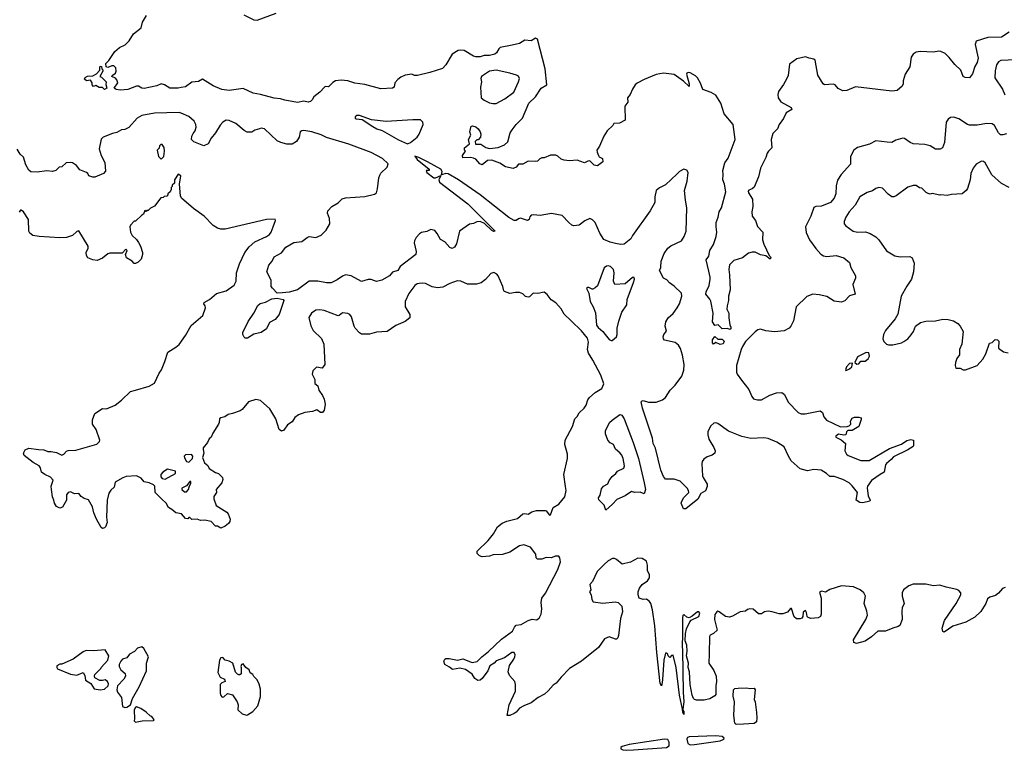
# Model space of a CAD drawing. Extents: x 2087054 to 2277909, y 548907 to 753496.
# Tile 40 of 256: x 2167610 to 2176840, y 568290 to 575137. Entities that reach past the tile are written whole.
import ezdxf

# ---------------------------------------------------------------- set-up
doc = ezdxf.new("R2010")
doc.units = 0

msp = doc.modelspace()

# ---------------------------------------------------------------- linework, layer by layer
at = {"layer": '0CON20XD'}
for points in [[(2173086.2, 574045), (2173045, 573950), (2173021.2, 573915), (2173022, 573895), (2173034.3, 573864.3), (2173042.9, 573852.9), (2173073.3, 573835), (2173077.5, 573805), (2173025, 573767.5), (2172995, 573772.5), (2172955, 573813.3), (2172935, 573810), (2172905, 573793.8), (2172835, 573818.8), (2172765, 573814), (2172715, 573818.8), (2172685, 573830), (2172655, 573857.5), (2172635, 573867.5), (2172585, 573867.5), (2172527, 573843), (2172505, 573842.5), (2172485, 573832.5), (2172465, 573812.5), (2172445, 573807.5), (2172375, 573812.5), (2172325.8, 573784.2), (2172285, 573782.5), (2172263.9, 573756.1), (2172235, 573741.2), (2172165, 573758), (2172110.7, 573790.7), (2172035, 573818.8), (2171994.1, 573815.9), (2171945, 573776.7), (2171923.3, 573785), (2171885, 573830), (2171865, 573840), (2171835, 573846), (2171763.6, 573843.6), (2171760, 573865), (2171787.5, 573905), (2171780, 573915), (2171780, 573935), (2171827, 573973), (2171817.5, 574015), (2171840, 574055), (2171830, 574085), (2171841.7, 574138.3), (2171855, 574142.5), (2171885, 574132.5), (2171906.7, 574115), (2171926.1, 574086.1), (2171932.5, 574065), (2171930, 574035), (2171908.3, 574011.7), (2171895, 574010), (2171880, 573995), (2171881.7, 573971.7), (2171931.7, 573971.7), (2171980.5, 573940.4), (2172015, 573931.2), (2172095, 573939.2), (2172155, 573963.8), (2172185, 573992.5), (2172209.2, 574075), (2172225.8, 574105), (2172264.3, 574155), (2172322.5, 574215), (2172381.2, 574355), (2172445, 574414), (2172497.5, 574495), (2172550.9, 574525), (2172536.2, 574676.2), (2172463.9, 574953.9), (2172445, 574963.3), (2172405, 574940), (2172345, 574946), (2172295, 574914), (2172227.5, 574897.5), (2172115.3, 574874.7), (2172102.1, 574865), (2172081.1, 574825), (2172065, 574813.8), (2172015, 574800), (2171965, 574802.1), (2171925, 574789.4), (2171885, 574789.4), (2171865, 574795.5), (2171775, 574848.2), (2171745, 574852.7), (2171721.6, 574848.4), (2171662.5, 574815), (2171606, 574714), (2171572.1, 574677.9), (2171455, 574641.4), (2171340, 574615), (2171310, 574615), (2171285, 574625.7), (2171225, 574617.3), (2171183.1, 574596.9), (2171154.4, 574575), (2171128.1, 574545), (2171119.4, 574505), (2171105.3, 574494.7), (2170995, 574490.3), (2170845, 574530.4), (2170752.6, 574542.6), (2170685, 574563.5), (2170625, 574570.5), (2170570, 574565), (2170545, 574549.2), (2170505, 574506.7), (2170475, 574510), (2170467.5, 574505), (2170425, 574456.7), (2170366.2, 574415), (2170351.2, 574385), (2170335, 574370), (2170315, 574364.2), (2170274.4, 574374.4), (2170215, 574360.8), (2170095, 574381.4), (2170055, 574395.3), (2169995, 574402), (2169866.2, 574436.2), (2169797.2, 574447.2), (2169705, 574491.4), (2169575, 574473.8), (2169505, 574483.3), (2169425, 574516.2), (2169325, 574580), (2169285, 574558.8), (2169225, 574550), (2169165, 574506.2), (2169125, 574500.6), (2169095, 574494.6), (2169017.5, 574495), (2168967.7, 574527.7), (2168935, 574536), (2168894.1, 574515.9), (2168777.6, 574492.4), (2168755, 574494.6), (2168725, 574513.1), (2168705.6, 574514.4), (2168625, 574483.3), (2168555, 574477.5), (2168513.3, 574483.3), (2168496.7, 574495), (2168530, 574545), (2168521.7, 574571.7), (2168508.3, 574588.3), (2168472.5, 574605), (2168477.5, 574615), (2168507.5, 574635), (2168513.3, 574655), (2168510, 574685), (2168493, 574703), (2168475, 574703.3), (2168435, 574690), (2168420, 574695), (2168417.5, 574725), (2168445.8, 574754.2), (2168502.6, 574837.4), (2168544.2, 574875.8), (2168599.3, 574900.7), (2168635, 574937.5), (2168676.7, 575005), (2168748.3, 575061.7), (2168762.5, 575115), (2168800, 575175)], [(2169711.7, 575181.7), (2169805, 575136.7), (2169835, 575133.3), (2170015, 575198.8)], [(2176885, 575018.5), (2176815, 574974.5), (2176685, 574970.5), (2176575.8, 574934.2), (2176565.9, 574904.1), (2176594.2, 574775), (2176584.4, 574735.6), (2176562.4, 574697.6), (2176540.7, 574629.3), (2176515, 574593.3), (2176474.2, 574594.2), (2176455, 574603.3), (2176432.7, 574662.7), (2176376.4, 574716.4), (2176323.5, 574783.5), (2176285, 574819.4), (2176245, 574839.5), (2176225, 574840.9), (2176175, 574834), (2176050.2, 574839.8), (2176015, 574831.5), (2175986.4, 574813.6), (2175965.6, 574784.4), (2175954.2, 574695.8), (2175912, 574625), (2175893.3, 574565), (2175892.5, 574535), (2175882.5, 574515), (2175835, 574473.3), (2175785, 574466.2), (2175445, 574506.7), (2175365, 574473.3), (2175325, 574470), (2175282.7, 574492.7), (2175255, 574526.7), (2175235, 574532.5), (2175155, 574527.5), (2175143.3, 574535), (2175093, 574617), (2175068.3, 574758.3), (2175055, 574767.5), (2175010, 574775), (2174975, 574788.8), (2174895, 574771.4), (2174825, 574718.8), (2174812.5, 574615), (2174802, 574585), (2174769.4, 574530.6), (2174723.3, 574463.3), (2174716, 574435), (2174719.2, 574405), (2174745.7, 574365.7), (2174842.5, 574315), (2174847.5, 574295), (2174794.6, 574265.4), (2174769.6, 574210.4), (2174729.4, 574155), (2174715, 574112.5), (2174670.3, 574069.7), (2174655.7, 574015), (2174661.4, 573935), (2174628.8, 573905), (2174616, 573885), (2174604.2, 573845.8), (2174552.9, 573745), (2174534.5, 573665), (2174494.2, 573565.8), (2174477.7, 573552.3), (2174445, 573540), (2174439.3, 573530.7), (2174442, 573515), (2174478.9, 573455), (2174481.1, 573385), (2174471.8, 573335), (2174476.1, 573296.1), (2174507.8, 573255), (2174527.4, 573197.4), (2174577.5, 573145), (2174573.2, 573073.2), (2174586.4, 573033.6), (2174636.2, 572926.2), (2174646.7, 572915), (2174650, 572905), (2174645, 572892.5), (2174604.2, 572924.2), (2174555, 572934.2), (2174505, 572958.6), (2174475, 572957.1), (2174442.6, 572947.4), (2174384.5, 572905.5), (2174305, 572880), (2174265, 572840), (2174256.9, 572795), (2174264.5, 572745), (2174269.2, 572605), (2174254.2, 572545.8), (2174254.2, 572505), (2174241.2, 572455), (2174240, 572425), (2174258.8, 572385), (2174256.1, 572343.9), (2174266.2, 572276.2), (2174276.1, 572253.9), (2174275, 572240), (2174266.7, 572233.3), (2174245, 572243.3), (2174195, 572240), (2174156.4, 572276.4), (2174125, 572270), (2174103.1, 572305), (2174110, 572385), (2174088.1, 572498.1), (2174078.9, 572518.9), (2174042.7, 572565), (2174045.5, 572585), (2174073.8, 572645), (2174082.9, 572705), (2174083.8, 572725), (2174070.5, 572779.5), (2174044.1, 572885.9), (2174070.3, 572919.7), (2174080.6, 572975), (2174115, 573031.2), (2174137.7, 573105), (2174145.4, 573145), (2174138.5, 573195), (2174140.4, 573235), (2174158.5, 573285), (2174167.7, 573335), (2174187.5, 573375), (2174228, 573525), (2174215.7, 573595.7), (2174200, 573635), (2174206, 573685), (2174202.9, 573725), (2174221.4, 573795), (2174251.7, 573838.3), (2174318.2, 574015), (2174297.1, 574155), (2174215, 574256), (2174183.1, 574355), (2174135, 574429.2), (2174093.3, 574455), (2174015, 574481.2), (2173993.1, 574543.1), (2173963, 574593), (2173945, 574610), (2173895, 574637.3), (2173875, 574641.9), (2173863.7, 574636.3), (2173860, 574625), (2173885.7, 574534.3), (2173885, 574510), (2173831.4, 574561.4), (2173745, 574624.3), (2173645, 574636), (2173577.7, 574622.3), (2173462.5, 574575), (2173397.7, 574542.3), (2173380, 574525), (2173353.8, 574485), (2173332.7, 574437.3), (2173306.2, 574405), (2173309.4, 574365), (2173283.3, 574325), (2173285.8, 574194.2), (2173232.3, 574167.7), (2173180, 574165), (2173170, 574145), (2173117.5, 574095), (2173086.2, 574045)], [(2176945, 574761.9), (2176806.7, 574755), (2176785, 574743.1), (2176767.7, 574715), (2176754, 574656), (2176752.7, 574592.7), (2176824.3, 574485), (2176845, 574431.2)], [(2168405, 574484), (2168385, 574500), (2168355, 574500), (2168325, 574520), (2168301.7, 574511.7), (2168290, 574525), (2168290, 574545), (2168275, 574570), (2168235, 574562.5), (2168218.3, 574578.3), (2168222.5, 574595), (2168245, 574607.5), (2168295, 574610), (2168329.3, 574630.7), (2168360, 574665), (2168360, 574695), (2168365, 574700), (2168378.3, 574698.3), (2168380, 574675), (2168388.3, 574668.3), (2168390, 574655), (2168360, 574605), (2168378.3, 574598.3), (2168420, 574555), (2168418.3, 574528.3), (2168427.5, 574495), (2168405, 574484)], [(2172045, 574351.4), (2172075, 574352.9), (2172158, 574395), (2172241.1, 574458.9), (2172285.8, 574555), (2172293.8, 574585), (2172285, 574606.2), (2172267.6, 574617.6), (2172205, 574636), (2172075, 574664.4), (2172014, 574655), (2171938, 574605), (2171934.3, 574585.7), (2171939.4, 574555), (2171929.2, 574505), (2171936.2, 574405), (2171962.6, 574382.6), (2172015, 574358.6), (2172045, 574351.4)], [(2171430, 573725), (2171420, 573725), (2171427.5, 573705), (2171493.3, 573655), (2171506.7, 573655), (2171557.5, 573677.5), (2171539.5, 573635), (2171545.8, 573615), (2171810.2, 573410.2), (2172066.2, 573155), (2172055, 573152.5), (2172035, 573162), (2171965.8, 573225.8), (2171925, 573246), (2171896.1, 573243.9), (2171865, 573226), (2171825, 573221.6), (2171734, 573156), (2171705, 573037.5), (2171685, 573005.7), (2171665, 572993.1), (2171642.1, 573002.1), (2171595, 573053.8), (2171555.8, 573075.8), (2171522.2, 573132.2), (2171500.5, 573160.4), (2171465, 573170), (2171425, 573151.2), (2171375, 573142.5), (2171358.7, 573131.3), (2171325.8, 573095), (2171310.8, 573065), (2171309.2, 573045), (2171325.8, 572965.8), (2171323.8, 572935), (2171176, 572825), (2171153.3, 572785), (2171105, 572771.2), (2171077.5, 572735), (2171005.5, 572694.5), (2170955, 572684.4), (2170905, 572703.3), (2170877, 572703), (2170815, 572683.8), (2170715.7, 572735.7), (2170665, 572744.3), (2170635, 572734.3), (2170585, 572699.2), (2170528.9, 572671.1), (2170485, 572669.5), (2170405, 572687.8), (2170325, 572687.5), (2170215, 572605.6), (2170135, 572582.7), (2170075, 572578.2), (2170025, 572574.2), (2169979.7, 572619.7), (2169968.8, 572635), (2169968.8, 572695), (2169926.7, 572775), (2169946, 572835), (2169977.1, 572872.9), (2169994, 572915), (2170065, 572952), (2170105, 573004), (2170180.9, 573049.1), (2170255, 573059.4), (2170303.4, 573096.6), (2170325, 573106), (2170385, 573096.2), (2170435, 573116), (2170482.5, 573165), (2170518.5, 573225), (2170512.8, 573272.8), (2170495.6, 573325), (2170500, 573345), (2170535.8, 573385), (2170595, 573420), (2170631.4, 573458.6), (2170665, 573468), (2170845, 573480.5), (2170935, 573500.9), (2170955.8, 573514.2), (2170962.8, 573552.8), (2170975.3, 573654.7), (2170985, 573680), (2170995, 573697.5), (2171054.4, 573755), (2171063.1, 573785), (2171010, 573835), (2170905, 573891.7), (2170695, 573971.4), (2170485, 574032.9), (2170435, 574058.4), (2170348.9, 574085), (2170275, 574097.4), (2170253.4, 574096.6), (2170240, 574085), (2170231.1, 574035), (2170204.3, 573995), (2170165, 573970.4), (2170115, 573970), (2170059.2, 573985), (2170025, 574002.5), (2169905, 574114.2), (2169875, 574119.2), (2169856.7, 574113.3), (2169815, 574100.8), (2169785, 574084.3), (2169743.2, 574083.2), (2169715, 574097.5), (2169635, 574164.4), (2169575, 574192.5), (2169545, 574194), (2169515, 574176.2), (2169490.7, 574149.3), (2169444.3, 574075), (2169404.5, 574025.5), (2169377, 573973), (2169335, 573956), (2169243.7, 573993.7), (2169221.2, 574015), (2169224.2, 574045.8), (2169235, 574070), (2169255.5, 574094.5), (2169265, 574130), (2169262.5, 574155), (2169244.3, 574185), (2169195, 574230), (2169125, 574262.3), (2169105, 574266), (2168875, 574261.2), (2168755, 574239.6), (2168712.3, 574215), (2168632.2, 574127.8), (2168595, 574109.1), (2168565.5, 574105.4), (2168520.6, 574079.4), (2168480, 574070), (2168393.3, 574035), (2168375, 574016.7), (2168356.2, 573925), (2168373.8, 573863.8), (2168407, 573797), (2168415, 573717.5), (2168395, 573695.8), (2168315, 573660.9), (2168295, 573659.6), (2168257.5, 573675), (2168250, 573695), (2168236.7, 573705), (2168175, 573730.6), (2168141.9, 573771.9), (2168105.6, 573795.6), (2168085, 573798), (2168044.4, 573795.6), (2168005, 573756.7), (2167980, 573755), (2167950, 573725), (2167916.4, 573713.6), (2167865, 573720), (2167775, 573708.8), (2167715, 573710), (2167695.9, 573725.9), (2167667.3, 573777.3), (2167645, 573847.5), (2167615, 573877.5), (2167585, 573923.3)], [(2171245, 573974.7), (2171274.2, 573985.7), (2171335, 574035.6), (2171355.6, 574065), (2171393.1, 574155), (2171389.2, 574175), (2171367.4, 574197.4), (2171295, 574198.6), (2171045, 574181.2), (2170907.2, 574197.2), (2170795, 574238.8), (2170771.2, 574238.8), (2170755, 574226.7), (2170755.8, 574215), (2170765, 574208.9), (2170820.6, 574200.6), (2170920, 574135), (2170958.1, 574115), (2171009.1, 574099.1), (2171161.6, 574011.6), (2171245, 573974.7)], [(2176862, 574068), (2176825, 574056.9), (2176805, 574059.2), (2176785.5, 574075.5), (2176746.7, 574145), (2176725, 574161.5), (2176675, 574164), (2176585, 574148.8), (2176515, 574148.9), (2176494.6, 574154.6), (2176415, 574208.1), (2176366.1, 574223.9), (2176335, 574220), (2176314.5, 574205.5), (2176294.5, 574175.5), (2176280.8, 573985), (2176260.8, 573935), (2176237.9, 573922.1), (2176195, 573924.6), (2176145, 573954.4), (2176095, 573967.1), (2175985, 573971.9), (2175956.2, 573985), (2175905, 574022), (2175887.3, 574027.3), (2175822.6, 574007.4), (2175785, 573987.1), (2175740.5, 573989.6), (2175635, 574002), (2175575, 573968.8), (2175465, 573939.2), (2175428, 573915), (2175397.5, 573855), (2175397, 573783), (2175311.2, 573685), (2175277, 573633), (2175265, 573580), (2175261.1, 573505), (2175245, 573463.8), (2175210, 573425), (2175125, 573390), (2175073.9, 573386.1), (2175053.6, 573376.4), (2175025.9, 573294.1), (2174976.7, 573195), (2174982.7, 573142.7), (2175014.3, 573074.3), (2175072.1, 572992.1), (2175118.7, 572938.7), (2175145, 572922.9), (2175175, 572916.9), (2175265, 572926), (2175335, 572904.2), (2175390.3, 572860.3), (2175402.5, 572815), (2175444.2, 572735), (2175444.2, 572715), (2175420.8, 572655), (2175442.5, 572565), (2175390.3, 572549.7), (2175345, 572502.9), (2175315, 572488.1), (2175245, 572500), (2175175, 572542.5), (2175105, 572557.1), (2175045, 572563.8), (2174988.3, 572541.7), (2174890, 572445), (2174864.4, 572315), (2174839.2, 572265), (2174823.4, 572246.6), (2174775, 572221.5), (2174685, 572211.8), (2174605, 572221.5), (2174555, 572235.8), (2174529.3, 572230.7), (2174505, 572212.9), (2174415, 572119.4), (2174384.7, 572075.3), (2174374.5, 572044.5), (2174330.8, 571895), (2174329.5, 571835), (2174336.7, 571815), (2174375, 571760), (2174445, 571672), (2174472.9, 571605), (2174490, 571585), (2174525, 571574.6), (2174564.6, 571575.4), (2174642.7, 571617.3), (2174705, 571640), (2174755, 571644.3), (2174778.6, 571625), (2174815, 571552), (2174908.6, 571455), (2174935, 571443.9), (2174973.1, 571443.1), (2175115, 571471.4), (2175135, 571456.2), (2175148.9, 571415), (2175172.5, 571385), (2175305, 571320), (2175365.9, 571324.1), (2175385, 571331.2), (2175400, 571345), (2175396.7, 571375), (2175415, 571403.3), (2175435, 571413.3), (2175475, 571413.3), (2175496.7, 571405), (2175499.2, 571389.2), (2175475, 571324.2), (2175415, 571288), (2175372.9, 571287.1), (2175362, 571275), (2175353.6, 571246.4), (2175336.4, 571243.6), (2175285, 571252.5), (2175260, 571235), (2175260, 571225), (2175309.6, 571199.6), (2175352, 571165), (2175344.4, 571095), (2175359.2, 571065), (2175375, 571051.9), (2175496.3, 571006.3), (2175574.3, 571004.3), (2175765, 571116.9), (2175875, 571160), (2175925, 571193.8), (2175965, 571202.5), (2175990, 571195), (2175990, 571145), (2175985, 571137.5), (2175936.7, 571105), (2175800.6, 571039.4), (2175780.8, 571015), (2175735, 570978.6), (2175726.3, 570963.7), (2175712.9, 570897.1), (2175676.1, 570873.9), (2175595, 570817.5), (2175558.6, 570765), (2175555.7, 570745), (2175564.2, 570675), (2175583.8, 570635), (2175580, 570625), (2175515, 570610), (2175485, 570611.5), (2175452, 570635), (2175464.2, 570705), (2175415, 570767.5), (2175385, 570795.7), (2175325, 570828.1), (2175245, 570856.4), (2175205, 570857.1), (2175174, 570885), (2175124.4, 570914.5), (2175055, 570922.9), (2174995, 570910), (2174925, 570928.8), (2174843.4, 571003.4), (2174817.1, 571045), (2174776, 571135), (2174708.3, 571178.3), (2174625, 571210.5), (2174585, 571217.9), (2174465, 571211.5), (2174379.1, 571229.1), (2174255, 571281.9), (2174155, 571352.5), (2174135, 571357.5), (2174115.9, 571354.1), (2174089.7, 571330.3), (2174061.7, 571278.3), (2174060.8, 571245), (2174071.4, 571205), (2174118.3, 571128.3), (2174128, 571095), (2174126.2, 571075), (2174102.5, 571055), (2174055, 571039.2), (2174022.1, 571017.9), (2174008, 570995), (2174005.9, 570974.1), (2174011.9, 570861.9), (2174016.2, 570845), (2174055.8, 570785), (2174055, 570762.5), (2174037.9, 570722.1), (2173995, 570697.5), (2173966.4, 570643.6), (2173855, 570552), (2173833.6, 570553.6), (2173812, 570605), (2173815.8, 570625), (2173835, 570660), (2173881.2, 570705), (2173879.2, 570725), (2173867.5, 570745), (2173802.5, 570812.5), (2173745, 570831.9), (2173665, 570831.9), (2173644.1, 570855), (2173620.9, 570915), (2173571.2, 571121.2), (2173549.3, 571165), (2173542.2, 571215), (2173447, 571495), (2173434.7, 571555), (2173443.8, 571566.2), (2173455, 571568.1), (2173505, 571552.9), (2173575, 571553.3), (2173637, 571573), (2173665, 571596), (2173707.1, 571665), (2173755, 571712.9), (2173818.1, 571795), (2173836.4, 571853.6), (2173838.1, 571905), (2173824.3, 571994.3), (2173804, 572055), (2173785, 572086.2), (2173755, 572110), (2173655, 572132.5), (2173644.5, 572144.5), (2173642.5, 572165), (2173647.8, 572185), (2173671.8, 572218.2), (2173662, 572265), (2173667.1, 572305), (2173688.5, 572341.5), (2173736, 572384), (2173774.5, 572435.5), (2173794.2, 572475), (2173815.9, 572545.9), (2173812.5, 572575), (2173745, 572638), (2173700.6, 572670.6), (2173675, 572700), (2173646, 572716), (2173608.8, 572785), (2173618.6, 572815), (2173622.9, 572875), (2173650, 572945), (2173686.9, 572995), (2173713.5, 573016.5), (2173814, 573065), (2173840, 573105), (2173856.7, 573155), (2173863.3, 573375), (2173850, 573445), (2173842.5, 573535), (2173865.7, 573625), (2173876.7, 573705), (2173865, 573727.5), (2173835, 573736.2), (2173795, 573713.3), (2173771.4, 573688.6), (2173665, 573590), (2173608.8, 573561.2), (2173577.5, 573535), (2173563.9, 573476.1), (2173562.5, 573425), (2173521.4, 573345), (2173355.6, 573115), (2173337.7, 573082.3), (2173275, 573031.9), (2173245, 573030), (2173195, 573038.9), (2173145, 573051.8), (2173085, 573078), (2173049.2, 573135), (2173005.5, 573235.5), (2172980.3, 573260.3), (2172955, 573273.8), (2172909.1, 573250.9), (2172855, 573212.5), (2172805, 573203.8), (2172785, 573212), (2172756.7, 573236.7), (2172695, 573302.5), (2172595, 573321.4), (2172487.7, 573302.3), (2172425, 573309.2), (2172405, 573304), (2172390.9, 573289.1), (2172385, 573263.3), (2172370, 573255), (2172305, 573276.9), (2172285, 573271.4), (2172265, 573254), (2172245, 573255.5), (2172195, 573283.9), (2171925.3, 573495), (2171722.9, 573635), (2171625, 573692.2), (2171605, 573694.1), (2171562.5, 573682.5), (2171569.3, 573715), (2171556.5, 573735), (2171432, 573805), (2171350, 573845), (2171313.6, 573856.4), (2171335, 573826.7), (2171447.5, 573735), (2171447.5, 573722.5), (2171430, 573725)], [(2168935, 573830), (2168960, 573855), (2168967.5, 573905), (2168965, 573940), (2168945, 573967.5), (2168933, 573967), (2168920, 573955), (2168917, 573933), (2168900, 573915), (2168910, 573855), (2168935, 573830)], [(2176885, 573564), (2176815, 573601.2), (2176724.2, 573684.2), (2176660, 573795), (2176645, 573807.5), (2176625, 573812.5), (2176577, 573783), (2176547.5, 573745), (2176526.7, 573695), (2176518.8, 573635), (2176495.9, 573554.1), (2176483.3, 573535), (2176446.1, 573503.9), (2176345, 573498.8), (2176305, 573488.8), (2176245, 573496.7), (2176235, 573492.5), (2176163, 573507), (2176145, 573502.5), (2176125, 573507.5), (2176107, 573517), (2176067, 573557), (2176045, 573562.5), (2176015, 573582.5), (2175985, 573583.3), (2175935, 573566.7), (2175825, 573487.5), (2175805, 573477.5), (2175785, 573477.5), (2175750.7, 573500.7), (2175698.3, 573558.3), (2175665, 573563.3), (2175635, 573553.3), (2175605.9, 573534.1), (2175555, 573518.8), (2175485, 573476.7), (2175442.3, 573397.7), (2175386, 573335), (2175354.4, 573285), (2175338, 573245), (2175340, 573225), (2175354.3, 573204.3), (2175422.5, 573155), (2175465, 573146.2), (2175538.3, 573148.3), (2175583.6, 573133.6), (2175635, 573103.3), (2175665, 573072.5), (2175735, 572972), (2175815, 572922.5), (2175865, 572914), (2175955, 572916.2), (2175977.5, 572905), (2175996.2, 572855), (2175990, 572775), (2175968.8, 572705), (2175925, 572640), (2175873.6, 572546.4), (2175841.7, 572378.3), (2175815.8, 572334.2), (2175727.5, 572225), (2175707.5, 572185), (2175702.5, 572145), (2175711.7, 572121.7), (2175735, 572097.5), (2175755, 572090), (2175795, 572090), (2175875, 572108.8), (2175898.8, 572121.2), (2175935, 572146.2), (2175967.3, 572182.7), (2175988.8, 572215), (2176007.5, 572265), (2176055, 572297.5), (2176105, 572310), (2176195, 572313.3), (2176265, 572328.8), (2176315, 572326.2), (2176365, 572313.3), (2176405, 572290), (2176426.7, 572265), (2176453.3, 572215), (2176441.2, 572095), (2176420, 572045), (2176418.8, 571995), (2176395, 571962.5), (2176383.8, 571925), (2176380, 571895), (2176385, 571870), (2176425, 571870), (2176455, 571856.7), (2176475, 571856.7), (2176585, 571896.7), (2176637.5, 571955), (2176666.2, 572003.8), (2176700, 572105), (2176725, 572110), (2176755, 572140), (2176775, 572137.5), (2176787.5, 572125), (2176785, 572060), (2176833, 572023), (2176875, 572013.8)], [(2173634.3, 568954.3), (2173634.2, 568925), (2173625.7, 568894.3), (2173613.8, 568915), (2173581.2, 569205), (2173564.7, 569455), (2173542.2, 569605), (2173527.5, 569665), (2173515, 569684), (2173485, 569706.7), (2173455, 569703.3), (2173417, 569717), (2173406.4, 569746.4), (2173406.2, 569775), (2173419.5, 569810.4), (2173446.7, 569845), (2173495, 569876.7), (2173515, 569907.5), (2173513.1, 569935), (2173494.5, 569975), (2173496.7, 570025), (2173485, 570063.3), (2173445, 570087.5), (2173405, 570090), (2173335, 570053.8), (2173257, 570033), (2173205, 570077.5), (2173185, 570087.5), (2173167, 570087), (2173125, 570066.7), (2173089.7, 570030.3), (2173023.8, 569965), (2172979.2, 569870.8), (2172953.8, 569845), (2172962.5, 569795), (2172952.5, 569775), (2172967, 569747), (2172973, 569703), (2172985, 569680), (2173075, 569667.5), (2173191.7, 569681.7), (2173220, 569675), (2173255, 569640), (2173261.7, 569588.3), (2173243.3, 569525), (2173223.6, 569366.4), (2173216.1, 569343.9), (2173205, 569332.5), (2173195, 569332.5), (2173135, 569353.3), (2173092.5, 569335), (2173035.7, 569254.3), (2172877.5, 569125), (2172765, 569056.7), (2172684.3, 568975.7), (2172639.5, 568920.4), (2172610.5, 568899.6), (2172565, 568846.7), (2172528.8, 568815), (2172468.8, 568785), (2172406.1, 568733.9), (2172334.6, 568705.4), (2172295.7, 568684.3), (2172265, 568646.7), (2172246.7, 568635), (2172205, 568616.2), (2172180, 568615), (2172198.8, 568715), (2172257.5, 568845), (2172258.8, 568905), (2172252.5, 568935), (2172201.7, 568991.7), (2172190, 569025), (2172200, 569085), (2172243.3, 569145), (2172250, 569165), (2172253.3, 569185), (2172245, 569206.7), (2172222.5, 569205), (2172153.9, 569156.1), (2172075, 569128.8), (2172058.8, 569105), (2172018, 569082), (2171997.5, 569035), (2171946.6, 568963.4), (2171925, 568947.5), (2171905, 568942.5), (2171875, 568964), (2171851.7, 569001.7), (2171788.5, 569048.5), (2171735, 569058.1), (2171666, 569046), (2171640.5, 569070.4), (2171596.2, 569095), (2171586.2, 569125), (2171595, 569143.3), (2171605, 569149.2), (2171635, 569150.6), (2171715, 569134.3), (2171765, 569148.1), (2171852.6, 569112.6), (2171898.9, 569121.1), (2171943.7, 569166.3), (2172005.7, 569215), (2172125, 569331.9), (2172230, 569405), (2172249.4, 569445), (2172265, 569462.5), (2172310.3, 569469.7), (2172375, 569507.5), (2172415, 569518), (2172455, 569511.2), (2172480.5, 569529.6), (2172498, 569565), (2172505.8, 569614.2), (2172499.2, 569675), (2172504, 569715), (2172538.3, 569761.7), (2172655.6, 569985), (2172678.9, 570055), (2172674.2, 570094.2), (2172665, 570110), (2172630.7, 570109.3), (2172595, 570092.5), (2172545, 570096.7), (2172505, 570082.5), (2172465, 570080), (2172450, 570095), (2172448.3, 570128.3), (2172397.5, 570195), (2172335, 570214.2), (2172295, 570205.6), (2172205, 570147.3), (2172135, 570123.2), (2172049.5, 570120.5), (2172015, 570110.4), (2171945, 570102.7), (2171921.7, 570111.7), (2171898, 570135), (2171897.5, 570155), (2172002.5, 570257.5), (2172051.9, 570318.1), (2172088.2, 570385), (2172132, 570418), (2172175.9, 570435.9), (2172275, 570461.1), (2172325.5, 570504.5), (2172345, 570509.2), (2172375, 570503.3), (2172410, 570525), (2172453.9, 570536.1), (2172535, 570536.7), (2172545, 570532.5), (2172575, 570493.3), (2172585, 570497.5), (2172610, 570565), (2172664, 570595), (2172718.8, 570665), (2172731.2, 570725), (2172726.7, 570763.3), (2172710, 570875), (2172744, 571025), (2172745.7, 571065), (2172721.4, 571155), (2172722.9, 571195), (2172790.8, 571325), (2172812.7, 571397.3), (2172835, 571417.5), (2172856.1, 571453.9), (2172903, 571497), (2172919.2, 571525), (2172935.7, 571574.3), (2172951.4, 571595), (2173005, 571643.1), (2173068.5, 571681.4), (2173086.2, 571725), (2173058.8, 571805), (2172983.8, 571945), (2172940.6, 572010.6), (2172934.1, 572045), (2172942.2, 572115), (2172931.8, 572151.8), (2172875, 572221.1), (2172779.7, 572315), (2172715, 572376.7), (2172685, 572426.2), (2172635, 572483.9), (2172591.7, 572511.7), (2172555, 572562.5), (2172525, 572584.2), (2172467.9, 572572.1), (2172422.5, 572575), (2172389.1, 572540.9), (2172375, 572535.8), (2172352.6, 572542.6), (2172325, 572568), (2172295, 572580), (2172259.3, 572580.7), (2172205, 572570), (2172155, 572590), (2172147.5, 572595), (2172140, 572635), (2172096.1, 572736.1), (2172083, 572753), (2172055, 572767.5), (2172025, 572757.5), (2171977, 572703), (2171935, 572672), (2171893.3, 572656.7), (2171807.1, 572657.1), (2171745, 572685.9), (2171711.1, 572688.9), (2171643.3, 572665), (2171575, 572631.5), (2171525, 572623.5), (2171475, 572634.3), (2171415, 572664), (2171385, 572668.8), (2171356.2, 572663.8), (2171335, 572660), (2171313.3, 572645), (2171258.8, 572571.2), (2171223.3, 572495), (2171223.8, 572445), (2171266.2, 572375), (2171266.1, 572343.9), (2171225, 572308), (2171135, 572272), (2171055, 572216.2), (2170955, 572209.2), (2170889.5, 572190.4), (2170815, 572189.2), (2170795, 572200.8), (2170754.2, 572245), (2170743.8, 572265), (2170721.7, 572351.7), (2170705, 572373.3), (2170685, 572383.8), (2170635, 572390), (2170606.1, 572363.9), (2170595, 572361.2), (2170465, 572412), (2170425, 572418.8), (2170385, 572413.3), (2170345, 572387.5), (2170320, 572345), (2170338.3, 572268.3), (2170360, 572225), (2170438.3, 572148.3), (2170462.5, 572095), (2170470, 571905), (2170445, 571872.5), (2170390.7, 571879.3), (2170358.8, 571845), (2170351.2, 571815), (2170376.2, 571765), (2170376.4, 571726.4), (2170403.3, 571705), (2170413.3, 571665), (2170450, 571615), (2170465, 571580), (2170473.8, 571535), (2170471.7, 571511.7), (2170465, 571477.5), (2170450, 571455), (2170431.2, 571455), (2170395, 571479.1), (2170355, 571465.8), (2170283.4, 571456.6), (2170224.8, 571435.2), (2170190, 571410), (2170165, 571368.6), (2170120.3, 571339.7), (2170085, 571290), (2170065, 571280), (2170040.8, 571295), (2170010, 571395), (2169955, 571490), (2169867.3, 571567.3), (2169825, 571578.8), (2169755, 571556.2), (2169695, 571483.8), (2169677.9, 571472.1), (2169605, 571445.7), (2169565, 571438), (2169533.9, 571416.1), (2169495, 571404), (2169484.2, 571395), (2169478.6, 571361.4), (2169474.3, 571345), (2169419.1, 571260.9), (2169404.1, 571225.9), (2169385, 571207.5), (2169371.2, 571175), (2169330, 571125), (2169328.3, 571108.3), (2169337.5, 571075), (2169322.5, 571035), (2169342.5, 570985), (2169375, 570957.5), (2169385, 570930), (2169445, 570893.3), (2169475, 570883.3), (2169511.2, 570845), (2169513.6, 570826.4), (2169503.8, 570795), (2169451.2, 570735), (2169453.3, 570705), (2169430.5, 570669.6), (2169430, 570645), (2169452.9, 570582.9), (2169550.9, 570520.9), (2169565, 570506.2), (2169582.5, 570455), (2169579.1, 570435), (2169566.9, 570415), (2169535, 570389.2), (2169495, 570372.5), (2169465, 570390), (2169445, 570390), (2169405, 570432.5), (2169345, 570446.7), (2169305, 570443.3), (2169273.6, 570456.4), (2169225, 570452.5), (2169205, 570470), (2169195, 570470), (2169185, 570460), (2169165, 570463.3), (2169126.1, 570506.1), (2169072.5, 570515), (2169036.2, 570546.2), (2169003.3, 570565), (2168983.3, 570605), (2168942.7, 570642.7), (2168881.2, 570705), (2168876.7, 570765), (2168865, 570777.5), (2168825, 570796.7), (2168776.4, 570806.4), (2168749.3, 570839.3), (2168705, 570862.5), (2168607, 570857), (2168576.4, 570843.6), (2168505, 570802.5), (2168495.5, 570754.5), (2168462.8, 570727.2), (2168445, 570700), (2168429.2, 570635), (2168424.3, 570475), (2168430, 570425), (2168414, 570385), (2168405, 570374), (2168385, 570368.8), (2168375, 570376.7), (2168330, 570455), (2168305.7, 570515), (2168291.7, 570571.7), (2168255, 570637.5), (2168215, 570650), (2168187, 570667), (2168165, 570697.5), (2168125, 570693.3), (2168085, 570711.4), (2168063.5, 570706.5), (2168048.8, 570685), (2168050, 570635), (2168010.4, 570569.6), (2167985, 570558.9), (2167955, 570575.5), (2167934.7, 570604.7), (2167930, 570635), (2167916, 570665), (2167906.7, 570735), (2167906.2, 570765), (2167925, 570820), (2167899.1, 570849.1), (2167845, 570873.3), (2167815, 570897.5), (2167805, 570937.5), (2167791.2, 570955), (2167735, 570987.1), (2167652.4, 571052.4), (2167646, 571075), (2167660, 571105), (2167695, 571122), (2167785, 571107.5), (2167835, 571107.1), (2167875, 571089.4), (2167905, 571090.8), (2167955, 571080), (2168005, 571057.1), (2168023.8, 571065), (2168048.3, 571091.7), (2168065, 571100), (2168135, 571103.8), (2168332.7, 571157.3), (2168358.8, 571185), (2168360, 571195), (2168326.2, 571295), (2168293.8, 571345), (2168293.9, 571386.1), (2168313.8, 571445), (2168385, 571493.3), (2168425, 571490), (2168506.1, 571523.9), (2168565, 571570), (2168647.7, 571652.3), (2168694, 571666), (2168825, 571702.5), (2168875, 571730), (2168917.5, 571825), (2168940, 571855), (2168972, 571935), (2168997.7, 572022.3), (2169075, 572068), (2169105, 572094), (2169165, 572176.7), (2169217.7, 572272.3), (2169327.5, 572365), (2169350.9, 572435), (2169348.5, 572455), (2169336, 572475), (2169338, 572485), (2169389.2, 572515), (2169455, 572572), (2169545, 572594.3), (2169621.7, 572648.3), (2169638, 572685), (2169642.9, 572765), (2169671.7, 572848.3), (2169721.2, 572955), (2169760.8, 573009.2), (2169815, 573056.2), (2169922.5, 573105), (2169951.2, 573125), (2169966.2, 573145), (2169985.9, 573194.1), (2170006.7, 573255), (2170005, 573266.7), (2169925, 573265.4), (2169535, 573174.7), (2169494.1, 573174.1), (2169463.1, 573183.1), (2169425, 573209.5), (2169339.5, 573295), (2169238.1, 573368.1), (2169126, 573465), (2169118, 573485), (2169107.5, 573595), (2169120, 573675), (2169095, 573690), (2169062.5, 573635), (2169060, 573605), (2169040, 573585), (2169040, 573575), (2169030, 573565), (2169030, 573545), (2169020, 573525), (2169000, 573505), (2169000, 573495), (2168988.3, 573481.7), (2168965, 573480), (2168955, 573470)], [(2168955, 573470), (2168931.7, 573468.3), (2168875, 573390), (2168835, 573370), (2168815, 573350), (2168801.7, 573348.3), (2168795, 573340), (2168781.7, 573348.3), (2168770, 573315), (2168753.6, 573306.4), (2168695, 573250), (2168681.7, 573248.3), (2168648.3, 573211.7), (2168642.5, 573195), (2168647.5, 573145), (2168663.9, 573113.9), (2168705, 573077.5), (2168725, 573047.5), (2168743.8, 573015), (2168762.5, 572955), (2168762.5, 572935), (2168748.3, 572891.7), (2168720, 572865), (2168695, 572852.5), (2168683, 572853), (2168663, 572873), (2168612.5, 572905), (2168602.5, 572935), (2168616.2, 572975), (2168605, 572986.7), (2168572, 572948), (2168455, 572950), (2168435, 572943.3), (2168385, 572902), (2168335, 572878.8), (2168295, 572886), (2168247.5, 572905), (2168235.9, 572925.9), (2168234, 572955), (2168250.8, 572995), (2168250.8, 573015), (2168165, 573157.5), (2168145, 573152), (2168104.4, 573115), (2168050, 573095), (2167986.7, 573093.3), (2167791.2, 573105), (2167734, 573115), (2167705, 573136.2), (2167694.5, 573155), (2167692.4, 573265), (2167645, 573335.8), (2167625, 573353.3), (2167617.5, 573352.5), (2167606.1, 573333.9)], [(2173155, 572130), (2173165, 572131.2), (2173203.3, 572165), (2173210, 572185), (2173210, 572245), (2173225, 572310), (2173254.2, 572395), (2173300, 572465), (2173304.2, 572515), (2173365.4, 572675.4), (2173372.2, 572705), (2173369.4, 572719.4), (2173355, 572719.2), (2173285, 572660.7), (2173190, 572655), (2173177.5, 572685), (2173183.3, 572765), (2173176.2, 572795), (2173147.5, 572825), (2173125, 572831.2), (2173111.7, 572828.3), (2173088.3, 572811.7), (2173025, 572642.5), (2173006.1, 572623.9), (2172981.7, 572611.7), (2172975, 572610), (2172945, 572627.5), (2172935, 572627.5), (2172923, 572617), (2172944.3, 572574.3), (2172957.5, 572495), (2172986.9, 572446.9), (2173008.6, 572388.6), (2173017.1, 572275), (2173032.2, 572252.2), (2173077.9, 572215), (2173097.8, 572187.8), (2173135, 572140.5), (2173155, 572130)], [(2169725, 572151.2), (2169715, 572161.2), (2169701.5, 572185), (2169702.5, 572205), (2169752.9, 572307.1), (2169804.3, 572385), (2169840.9, 572459.1), (2169865, 572476.9), (2169915, 572490), (2169975, 572521.5), (2170025, 572527.5), (2170080, 572515), (2170086, 572505), (2170040.8, 572375), (2170005, 572328), (2169952.5, 572297.5), (2169925, 572240), (2169875, 572206.2), (2169805, 572189.2), (2169745, 572152), (2169725, 572151.2)], [(2174175, 572093.3), (2174135, 572110), (2174115, 572097.5), (2174105, 572107.5), (2174104.2, 572135), (2174125, 572167.5), (2174153, 572143), (2174195, 572142.5), (2174212.5, 572125), (2174205, 572100), (2174175, 572093.3)], [(2175458.3, 571908.3), (2175475, 571912.5), (2175495, 571937.5), (2175535, 571937.5), (2175565, 571957.5), (2175576.7, 571985), (2175570, 572015), (2175545, 572017.5), (2175465, 571977.5), (2175440, 571925), (2175458.3, 571908.3)], [(2175355, 571850), (2175365, 571852.5), (2175390, 571865), (2175410, 571885), (2175418.3, 571918.3), (2175390, 571915), (2175360, 571885), (2175350, 571855), (2175355, 571850)], [(2173105, 570540), (2173088.3, 570588.3), (2173038.3, 570638.3), (2173036.7, 570655), (2173050, 570680), (2173065, 570740), (2173083.6, 570766.4), (2173122.5, 570787.5), (2173135, 570816.7), (2173164, 570855), (2173197.6, 570882.4), (2173215, 570905.3), (2173272.9, 570935), (2173280.8, 570955), (2173268, 571025), (2173253.8, 571055), (2173237, 571077), (2173195, 571112.5), (2173175.9, 571155.9), (2173145, 571171.2), (2173123.3, 571195), (2173101.2, 571255), (2173102.9, 571285), (2173138.3, 571361.7), (2173162.5, 571385), (2173235, 571436), (2173255, 571429.2), (2173275, 571396.5), (2173361.2, 571175), (2173411.9, 571025), (2173464.2, 570795), (2173475.7, 570735), (2173465, 570693.8), (2173425, 570708.9), (2173375.6, 570705.6), (2173345, 570713.8), (2173286.7, 570675), (2173208.3, 570641.7), (2173167.5, 570595), (2173105, 570540)], [(2169195, 570990), (2169230, 571025), (2169233.3, 571045), (2169221.7, 571061.7), (2169165, 571057.5), (2169152.8, 571047.2), (2169155, 571031.2), (2169175, 570996.7), (2169195, 570990)], [(2168975, 570830), (2169070, 570885), (2169070, 570905), (2168995, 570923.3), (2168950.8, 570895), (2168931.9, 570875), (2168931.9, 570851.9), (2168945, 570836.2), (2168975, 570830)], [(2169155, 570712.5), (2169175, 570713.3), (2169193.8, 570735), (2169201.2, 570768.8), (2169215, 570790), (2169215, 570807.5), (2169205, 570810), (2169175, 570767.5), (2169130, 570745), (2169130, 570735), (2169155, 570712.5)], [(2176847.5, 569815), (2176823.3, 569805), (2176785, 569761.2), (2176758.3, 569741.7), (2176705, 569726), (2176681.7, 569708.3), (2176667.1, 569665), (2176620.9, 569589.1), (2176565, 569536), (2176478.7, 569491.3), (2176357.3, 569452.7), (2176275, 569397.5), (2176263, 569403), (2176256.7, 569435), (2176278, 569505), (2176390, 569665), (2176433.6, 569746.4), (2176433.3, 569765), (2176415, 569786.2), (2176395, 569796), (2176295, 569817.1), (2176235, 569836), (2176175, 569830), (2176105, 569846.2), (2175985, 569846), (2175945, 569831.2), (2175896.1, 569793.9), (2175883.8, 569765), (2175883.8, 569735), (2175900, 569665), (2175883.3, 569625), (2175878.8, 569595), (2175883.8, 569515), (2175859.2, 569460.8), (2175845, 569448.8), (2175794.2, 569435.8), (2175725, 569406.2), (2175655, 569406.2), (2175595, 569354), (2175535, 569314), (2175455, 569289.2), (2175428.8, 569298.8), (2175426.2, 569325), (2175541.2, 569515), (2175556.2, 569555), (2175552.5, 569595), (2175527.5, 569665), (2175537.5, 569735), (2175522.5, 569765), (2175490, 569795), (2175425, 569822.5), (2175315, 569832.5), (2175203.3, 569796.7), (2175165, 569773.3), (2175125, 569780), (2175107, 569773), (2175122.2, 569715), (2175122.5, 569565), (2175116.2, 569543.8), (2175095, 569531), (2175025, 569525.2), (2175002.8, 569532.8), (2174991.8, 569545), (2174985, 569582.5), (2174975, 569598.6), (2174953.8, 569585), (2174950.4, 569545), (2174941, 569528.9), (2174925, 569521.2), (2174892, 569522), (2174869.7, 569539.7), (2174845, 569617.5), (2174835, 569620), (2174806.1, 569583.9), (2174765, 569567.5), (2174728.3, 569568.3), (2174665, 569587.5), (2174625, 569592.5), (2174593, 569587), (2174565, 569570), (2174535, 569570), (2174485, 569613.3), (2174453.9, 569616.1), (2174431.7, 569608.3), (2174415, 569592.5), (2174365, 569587.5), (2174293.3, 569546.7), (2174265, 569537.5), (2174225, 569542.5), (2174168.3, 569588.3), (2174155, 569592.5), (2174145, 569587.5), (2174127.7, 569562.3), (2174123.1, 569515), (2174146.9, 569415), (2174115, 569383.5), (2174082.4, 569367.6), (2174075.5, 569355), (2174073, 569192.9), (2174071.6, 569105), (2174117.9, 569037.9), (2174139.1, 568985), (2174143.5, 568935), (2174136.5, 568895), (2174137.2, 568812.9), (2174125, 568798.8), (2174078.7, 568771.3), (2174025, 568758.8), (2173955, 568758.5), (2173936.4, 568765), (2173927.6, 568775), (2173912.4, 568805), (2173895, 568906.7), (2173888.4, 569025), (2173877.8, 569065), (2173878.9, 569105), (2173861.6, 569175), (2173867.4, 569217.4), (2173862.7, 569275), (2173849.6, 569315), (2173852.9, 569385), (2173861.8, 569428.2), (2173892.5, 569495), (2173905, 569510), (2173975, 569542.5), (2173986, 569575), (2173976.1, 569586.1), (2173965, 569586.2), (2173915, 569547.5), (2173885, 569532.5), (2173865, 569536.2), (2173835, 569562.5), (2173826.4, 569553.6), (2173822.6, 569532.6), (2173824.7, 569375), (2173818.8, 569265), (2173824.2, 569225), (2173829.7, 568835), (2173835.9, 568745), (2173826.2, 568675), (2173828.3, 568658.3), (2173835.5, 568655), (2173835.6, 568624.4), (2173825, 568642.5), (2173824.2, 568675), (2173796.5, 568805), (2173764.2, 569065), (2173735, 569180), (2173721.7, 569178.3), (2173705, 569160), (2173690, 569175), (2173685, 569190), (2173675, 569200), (2173665, 569200), (2173649.2, 569135), (2173634.3, 568954.3)], [(2168365, 568856), (2168405, 568863.8), (2168440, 568895), (2168443, 568913), (2168433, 568933), (2168411.7, 568951.7), (2168385, 568943.3), (2168360, 568945), (2168315, 568970), (2168310, 568985), (2168315, 569000), (2168370, 569055), (2168373.6, 569066.4), (2168436.7, 569135), (2168446.4, 569176.4), (2168411.7, 569231.7), (2168305, 569223.3), (2168233.6, 569226.4), (2168206.4, 569213.6), (2168110, 569145), (2168005, 569097.5), (2167985, 569097.5), (2167958.3, 569081.7), (2167957.5, 569065), (2167965, 569052.5), (2168085, 569002.5), (2168145, 568992.5), (2168205, 569017.5), (2168219.3, 568989.3), (2168227, 568947), (2168276.4, 568916.4), (2168307.5, 568865), (2168365, 568856)], [(2168595, 568690), (2168615, 568693.3), (2168650, 568715), (2168666.2, 568775), (2168730, 568885), (2168800, 569035), (2168798.8, 569105), (2168816.7, 569165), (2168774.1, 569244.1), (2168755, 569258), (2168715, 569247.5), (2168687.5, 569215), (2168640.7, 569189.3), (2168613, 569157), (2168575, 569142.5), (2168557.5, 569125), (2168542.5, 569095), (2168543.6, 569073.6), (2168557.5, 569045), (2168598.3, 569008.3), (2168602.5, 568985), (2168585, 568957.5), (2168526.4, 568893.6), (2168520, 568855), (2168527.5, 568835), (2168563.8, 568785), (2168575, 568700), (2168595, 568690)], [(2169735, 568617.5), (2169745, 568622.5), (2169795, 568652.5), (2169842.5, 568705), (2169866.7, 568795), (2169866.4, 568863.6), (2169855, 568910), (2169835, 568950), (2169805, 568980), (2169795, 569000), (2169770, 569015), (2169760, 569045), (2169730, 569065), (2169705, 569100), (2169690, 569095), (2169682.5, 569075), (2169687.5, 569065), (2169687.5, 569005), (2169675, 568996.7), (2169665, 568998), (2169652.2, 569002.2), (2169633, 569023), (2169607.5, 569105), (2169575, 569123.8), (2169537.5, 569135), (2169515, 569160), (2169495, 569157.5), (2169482.5, 569135), (2169468.3, 569018.3), (2169490, 568975), (2169530, 568955), (2169537.5, 568935), (2169505, 568922.5), (2169490, 568905), (2169488.8, 568825), (2169494.1, 568804.1), (2169505, 568790), (2169515, 568787.5), (2169525, 568790), (2169558.3, 568821.7), (2169605, 568810), (2169647.5, 568745), (2169657.5, 568715), (2169655, 568670), (2169695, 568632.5), (2169735, 568617.5)], [(2174325, 568532), (2174313.1, 568543), (2174306, 568616), (2174310.4, 568745), (2174298.3, 568798.3), (2174301.2, 568855), (2174315, 568868.2), (2174345, 568873.5), (2174425, 568875.9), (2174455, 568869.2), (2174495, 568873.1), (2174505.3, 568855), (2174495.9, 568765.9), (2174505, 568742.5), (2174517.3, 568645), (2174520.7, 568595), (2174515.5, 568555.5), (2174495, 568540.9), (2174395, 568534.2), (2174325, 568532)], [(2168695, 568552.5), (2168757, 568567), (2168865, 568570), (2168870, 568575), (2168850, 568605), (2168835, 568610), (2168795, 568647.5), (2168745, 568682.5), (2168705, 568697.5), (2168691.7, 568688.3), (2168683.3, 568666.7), (2168687.5, 568585), (2168682.5, 568565), (2168695, 568552.5)], [(2173295, 568289.7), (2173365, 568293.8), (2173674.4, 568315.6), (2173697.9, 568332.1), (2173699.2, 568365), (2173685, 568389.7), (2173655, 568395.1), (2173324, 568345), (2173259.2, 568325), (2173246, 568315), (2173243.8, 568305), (2173262.5, 568295), (2173295, 568289.7)], [(2173895, 568341.2), (2173935, 568343.6), (2174175, 568380), (2174211.2, 568395), (2174213.8, 568405), (2174195, 568418.2), (2174135.2, 568425.2), (2173885, 568415.7), (2173871.5, 568408.5), (2173863.9, 568395), (2173872.4, 568352.4), (2173895, 568341.2)]]:
    msp.add_lwpolyline(points, dxfattribs=at)

doc.saveas('drawing.dxf')
